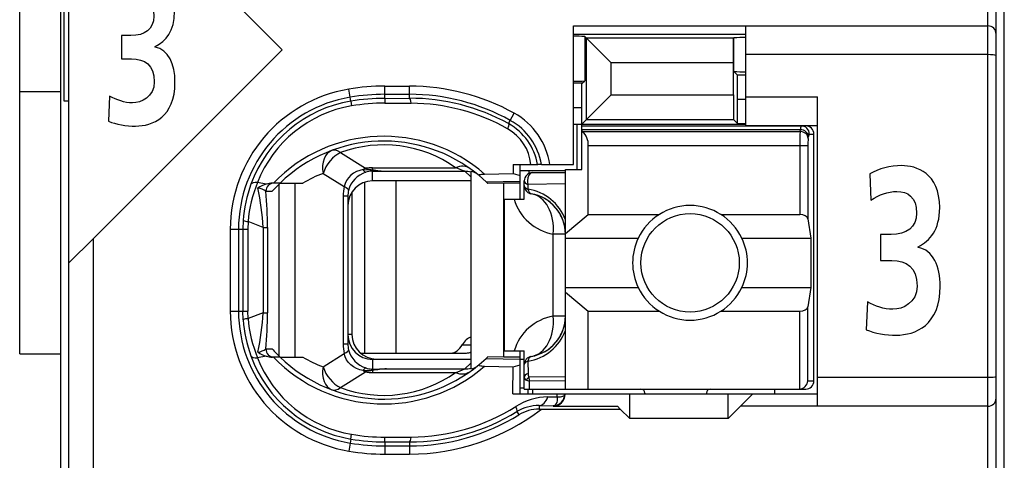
# Model space of a CAD drawing. Extents: x 0 to 183, y 0 to 175.
# Tile 8 of 31: x 0 to 12, y 59.35 to 64.73. Entities that reach past the tile are written whole.
import ezdxf

# ---------------------------------------------------------------- set-up
doc = ezdxf.new("R2010")
doc.units = 0
doc.header["$LTSCALE"] = 11.368745
doc.header["$MEASUREMENT"] = 0
doc.layers.get('0').update_dxf_attribs({"linetype": 'CONTINUOUS'})

msp = doc.modelspace()

# ---------------------------------------------------------------- linework, layer by layer
at = {"color": 7, "linetype": 'CONTINUOUS'}
for p, q in [((0.4996, 18.702), (0.4996, 139.1007)), ((11.9996, 18.702), (11.9996, 138.3352)), ((-0.0003, 60.6523), (-0.0003, 95.6524)), ((11.8997, 53.8524), (11.8997, 76.0518)), ((11.7994, 54.6371), (11.7994, 75.4021)), ((0.5995, 56.5519), (0.5995, 73.3523)), ((3.1995, 64.3606), (0.8995, 66.6612)), ((0.5399, 63.7356), (0.5399, 66.1686)), ((6.7496, 62.9619), (6.7496, 64.652)), ((6.7496, 64.652), (11.7994, 64.652)), ((8.8494, 63.4373), (8.8494, 64.652)), ((6.7496, 64.5521), (8.8494, 64.5521)), ((6.8861, 64.5225), (6.8861, 63.9823)), ((6.8861, 64.5225), (6.9067, 64.5011)), ((6.9067, 63.5096), (6.9067, 64.5011)), ((6.9067, 64.5011), (7.2072, 64.2014)), ((8.7006, 64.5011), (6.9067, 64.5011)), ((8.7003, 64.2014), (8.7006, 64.5011)), ((8.7023, 64.5032), (8.7006, 64.5011)), ((8.7023, 64.5032), (8.7044, 64.5053)), ((8.7044, 64.0974), (8.7044, 64.5053)), ((3.1995, 64.3606), (0.8995, 62.0606)), ((7.2072, 63.81), (7.2072, 64.2014)), ((8.7003, 64.2014), (7.2072, 64.2014)), ((8.7003, 63.81), (8.7003, 64.2014)), ((11.7994, 64.302), (8.8494, 64.302)), ((8.7481, 64.0533), (8.7044, 64.0974)), ((6.8561, 63.952), (6.8861, 63.9823)), ((8.7495, 63.7536), (8.7481, 64.0533)), ((8.8494, 64.0533), (8.7481, 64.0533)), ((-0.0003, 63.8521), (0.4996, 63.8521)), ((4.0273, 63.7825), (4.0108, 63.881)), ((4.4497, 63.7687), (4.4497, 63.9175)), ((4.4497, 63.9175), (4.7494, 63.9175)), ((4.7494, 63.7694), (4.7494, 63.9175)), ((6.8561, 63.952), (6.7496, 63.952)), ((6.8496, 63.6523), (6.8509, 63.952)), ((0.5995, 63.7356), (0.5399, 63.7356)), ((4.0356, 63.7343), (4.0273, 63.7825)), ((4.0356, 63.7336), (4.0445, 63.6764)), ((4.4497, 63.8176), (4.7494, 63.8176)), ((4.4497, 63.7687), (4.7494, 63.7694)), ((4.4497, 63.7687), (4.4504, 63.7101)), ((6.8496, 63.4525), (7.2072, 63.81)), ((7.2072, 63.81), (8.7003, 63.81)), ((8.7003, 63.81), (8.7006, 63.5096)), ((8.7495, 63.4607), (8.7495, 63.7536)), ((8.8494, 63.7536), (8.7495, 63.7536)), ((8.8494, 63.7873), (9.7245, 63.7873)), ((9.7245, 60.0122), (9.7245, 63.7873)), ((4.4504, 63.7101), (4.7701, 63.7095)), ((6.8496, 63.6523), (6.7496, 63.6523)), ((6.8496, 62.9019), (6.8496, 63.6523)), ((5.9569, 63.46), (5.9786, 63.4993)), ((5.9786, 63.4993), (6.0272, 63.5868)), ((6.9067, 63.5096), (8.7006, 63.5096)), ((8.7495, 63.4607), (8.7006, 63.5096)), ((6.7496, 63.4525), (8.8494, 63.4525)), ((6.7944, 62.9019), (6.7944, 63.4525)), ((6.8496, 63.4325), (9.5795, 63.4325)), ((6.8496, 63.3877), (9.5137, 63.3877)), ((6.8595, 63.3656), (6.8496, 63.3739)), ((6.8595, 63.3656), (9.5102, 63.3656)), ((8.7495, 63.4607), (8.8494, 63.4607)), ((8.8494, 63.4373), (9.7245, 63.4373)), ((9.5102, 63.3656), (9.5137, 63.3877)), ((9.6098, 63.2788), (9.6132, 63.3015)), ((9.6232, 63.3319), (9.6797, 63.3319)), ((9.6797, 60.3222), (9.6797, 63.3319)), ((6.9295, 62.3507), (6.9295, 63.1927)), ((6.9295, 63.1927), (9.6053, 63.1927)), ((9.5057, 63.1927), (9.5057, 62.3507)), ((9.6053, 63.1927), (9.6053, 62.2983)), ((3.9095, 63.1066), (4.2151, 62.9157)), ((4.1434, 62.8902), (4.1045, 62.875)), ((4.1844, 62.8999), (4.1434, 62.8902)), ((4.1844, 62.8999), (4.2905, 62.895)), ((4.2905, 62.895), (4.2995, 62.8985)), ((4.2905, 62.895), (4.2905, 62.8799)), ((4.3046, 62.893), (4.2905, 62.895)), ((4.2995, 62.8799), (4.2905, 62.8799)), ((4.2995, 62.8985), (4.2995, 62.9226)), ((4.2995, 62.9226), (5.3117, 62.9226)), ((4.2995, 62.762), (4.2995, 62.8799)), ((4.2995, 62.8799), (4.4693, 62.8785)), ((4.3046, 62.893), (4.2999, 62.8799)), ((6.0134, 62.9619), (6.0145, 62.853)), ((6.0134, 62.9619), (6.3114, 62.9619)), ((6.0989, 62.8875), (6.6497, 62.8875)), ((6.0995, 62.5374), (6.0995, 62.9619)), ((6.2039, 62.8875), (6.2039, 62.8509)), ((6.3121, 62.9619), (6.3132, 62.9619)), ((6.3593, 62.9619), (6.3135, 62.9619)), ((6.3597, 62.9619), (6.7496, 62.9619)), ((6.6497, 60.2223), (6.6497, 62.9019)), ((6.6497, 62.9019), (6.8496, 62.9019)), ((3.6973, 62.8523), (3.9546, 62.6918)), ((3.9832, 62.7669), (3.9657, 62.7304)), ((4.0063, 62.8006), (3.9832, 62.7669)), ((4.0349, 62.8303), (4.0063, 62.8006)), ((4.068, 62.8551), (4.0349, 62.8303)), ((4.1045, 62.875), (4.068, 62.8551)), ((5.4994, 62.762), (4.2995, 62.762)), ((4.4693, 62.8785), (5.425, 62.8785)), ((4.5848, 62.762), (4.5848, 60.6619)), ((5.4994, 62.8096), (5.425, 62.8785)), ((5.4994, 62.8764), (5.4994, 60.4704)), ((5.5983, 62.8261), (5.6831, 62.7503)), ((5.6665, 62.8447), (6.0145, 62.853)), ((6.0145, 62.853), (6.0995, 62.8282)), ((6.1495, 62.5374), (6.1495, 62.762)), ((6.6497, 62.8619), (6.2494, 62.8619)), ((3.0038, 62.7228), (2.8977, 62.7427)), ((3.1733, 62.7345), (3.0803, 62.7345)), ((3.1612, 60.624), (3.1612, 62.7228)), ((3.1736, 62.7345), (3.4513, 62.7345)), ((3.3555, 60.6123), (3.3555, 62.7345)), ((3.9657, 62.7304), (3.9546, 62.6918)), ((4.203, 62.7462), (4.203, 60.6619)), ((5.6831, 62.7503), (6.0995, 62.7593)), ((5.6831, 62.7503), (5.6996, 62.7345)), ((5.6999, 62.7345), (5.704, 62.7304)), ((5.8994, 62.7345), (5.704, 62.7304)), ((5.8994, 60.6123), (5.8994, 62.7345)), ((6.0995, 62.7345), (5.8994, 62.7345)), ((6.1943, 62.7179), (6.1936, 62.6608)), ((6.6497, 62.7241), (6.1943, 62.7179)), ((3, 62.6346), (3.0782, 62.6346)), ((3.9409, 62.576), (3.9409, 60.7708)), ((3.9994, 62.576), (3.9409, 62.576)), ((3.9994, 62.576), (3.9994, 60.7708)), ((4.0494, 62.6277), (4.0494, 60.8872)), ((5.9097, 60.6874), (5.9097, 62.5374)), ((5.9097, 62.5374), (6.1495, 62.5374)), ((6.6497, 62.1199), (6.9295, 62.3507)), ((6.9295, 62.3507), (7.7914, 62.3507)), ((8.5476, 62.3507), (9.5057, 62.3507)), ((9.6053, 62.2983), (9.6411, 62.062)), ((2.5663, 62.1723), (2.5663, 61.1745)), ((2.5663, 62.1723), (2.7792, 62.1723)), ((2.6665, 62.1723), (2.6665, 61.1745)), ((2.7244, 62.2783), (2.7206, 62.1723)), ((2.7206, 62.1723), (2.7206, 61.1745)), ((2.7823, 62.2653), (2.7792, 62.1723)), ((2.7792, 62.1723), (2.7792, 61.1745)), ((2.9652, 62.1929), (2.7823, 62.2653)), ((2.9652, 62.1929), (2.9652, 61.1539)), ((2.9652, 62.1929), (3.0207, 62.1929)), ((3.0207, 62.1929), (3.0207, 61.1539)), ((0.5998, 61.7616), (0.8995, 62.0606)), ((0.8995, 56.5519), (0.8995, 62.0606)), ((6.503, 61.1118), (6.503, 62.1123)), ((6.6497, 62.1123), (6.503, 62.1123)), ((6.6497, 62.062), (7.5375, 62.062)), ((8.8015, 62.062), (9.6411, 62.062)), ((9.6411, 62.062), (9.6411, 61.4619)), ((6.6497, 61.4619), (7.5375, 61.4619)), ((8.8015, 61.4619), (9.6411, 61.4619)), ((9.6411, 61.4619), (9.6053, 61.2262)), ((6.6497, 61.4047), (6.9295, 61.1732)), ((9.6053, 60.3222), (9.6053, 61.2262)), ((2.5663, 61.1745), (2.7792, 61.1745)), ((2.7244, 61.0684), (2.7206, 61.1745)), ((2.7823, 61.0815), (2.7792, 61.1745)), ((2.9652, 61.1539), (2.7823, 61.0815)), ((2.9652, 61.1539), (3.0207, 61.1539)), ((6.6497, 61.1118), (6.503, 61.1118)), ((6.9295, 60.2223), (6.9295, 61.1732)), ((6.9295, 61.1732), (7.7914, 61.1732)), ((8.5476, 61.1732), (9.5057, 61.1732)), ((9.5057, 60.2223), (9.5057, 61.1732)), ((4.0494, 60.8872), (3.9994, 60.8872)), ((3.9994, 60.7708), (3.9409, 60.7708)), ((5.3936, 60.7618), (5.4994, 60.7618)), ((-0.0003, 60.6523), (0.4996, 60.6523)), ((3.0038, 60.6247), (2.8977, 60.604)), ((3, 60.7122), (3.0782, 60.7122)), ((3.1733, 60.6123), (3.0803, 60.6123)), ((3.1736, 60.6123), (3.4513, 60.6123)), ((3.6973, 60.4945), (3.9546, 60.655)), ((3.9657, 60.6164), (3.9546, 60.655)), ((3.9832, 60.5799), (3.9657, 60.6164)), ((4.151, 60.6619), (5.4453, 60.6619)), ((5.6831, 60.5965), (5.6996, 60.6123)), ((5.6999, 60.6123), (5.704, 60.6164)), ((5.8994, 60.6123), (5.704, 60.6164)), ((6.0995, 60.6123), (5.8994, 60.6123)), ((5.9097, 60.6874), (6.1495, 60.6874)), ((6.0995, 60.1624), (6.0995, 60.6874)), ((6.1495, 60.2223), (6.1495, 60.6874)), ((4.0063, 60.5462), (3.9832, 60.5799)), ((4.0349, 60.5165), (4.0063, 60.5462)), ((4.068, 60.4917), (4.0349, 60.5165)), ((4.1045, 60.4717), (4.068, 60.4917)), ((4.2995, 60.5848), (4.2995, 60.4669)), ((5.4994, 60.5848), (4.2995, 60.5848)), ((4.3495, 60.5875), (5.4994, 60.5875)), ((5.4994, 60.5372), (5.425, 60.4683)), ((5.5983, 60.5207), (5.6831, 60.5965)), ((5.6665, 60.5021), (6.0145, 60.4938)), ((5.6831, 60.5965), (6.0995, 60.5875)), ((6.0114, 60.1624), (6.0145, 60.4938)), ((6.0145, 60.4938), (6.0995, 60.5186)), ((6.0995, 60.5875), (6.1495, 60.5875)), ((6.1936, 60.5641), (6.196, 60.4139)), ((3.9095, 60.2402), (4.2151, 60.4311)), ((4.1434, 60.4566), (4.1045, 60.4717)), ((4.1844, 60.4469), (4.1434, 60.4566)), ((4.1844, 60.4469), (4.2905, 60.4518)), ((4.2905, 60.4518), (4.2905, 60.4669)), ((4.2995, 60.4669), (4.2905, 60.4669)), ((4.3046, 60.4538), (4.2905, 60.4518)), ((4.2905, 60.4518), (4.2995, 60.4483)), ((4.2995, 60.4669), (4.4693, 60.4683)), ((4.2995, 60.4483), (4.2995, 60.4242)), ((4.2995, 60.4242), (5.3117, 60.4242)), ((4.3046, 60.4538), (4.2999, 60.4669)), ((4.4693, 60.4683), (5.425, 60.4683)), ((6.6497, 60.3732), (6.205, 60.3684)), ((11.7994, 60.3622), (9.7245, 60.3622)), ((6.1757, 60.3312), (6.2115, 60.3195)), ((6.6497, 60.3236), (6.2115, 60.3195)), ((6.2129, 60.2223), (6.2115, 60.3195)), ((9.6053, 60.3222), (9.6797, 60.3222)), ((6.0114, 60.1624), (9.7245, 60.1624)), ((6.0995, 60.2375), (6.1495, 60.2375)), ((6.1499, 60.2223), (9.5795, 60.2223)), ((6.1947, 60.1624), (6.1947, 60.2223)), ((6.2494, 60.2223), (6.2494, 60.1624)), ((6.4355, 60.1265), (6.5505, 60.1279)), ((6.5505, 60.1279), (6.5512, 60.1624)), ((6.5505, 60.1279), (6.5912, 60.1286)), ((6.5505, 60.1279), (6.5509, 60.1052)), ((6.5912, 60.1286), (6.6077, 60.1307)), ((6.6077, 60.1307), (6.6211, 60.1348)), ((6.6211, 60.1348), (6.6318, 60.141)), ((6.6318, 60.141), (6.639, 60.1486)), ((6.639, 60.1486), (6.6432, 60.1617)), ((7.4345, 59.862), (7.4345, 60.1624)), ((7.6195, 60.172), (7.6195, 60.1624)), ((8.3695, 60.172), (8.3695, 60.1624)), ((8.6345, 59.862), (8.6345, 60.1624)), ((8.9345, 60.1624), (8.7846, 60.0122)), ((9.1994, 60.2223), (9.1994, 60.1624)), ((6.33, 60.0211), (6.33, 59.977)), ((6.33, 60.0211), (6.4995, 60.0184)), ((6.5085, 60.0198), (6.4995, 60.0184)), ((6.4995, 60.0184), (6.4995, 60.0122)), ((6.4995, 60.0122), (7.2847, 60.0122)), ((6.524, 60.0273), (6.5085, 60.0198)), ((6.5357, 60.0404), (6.524, 60.0273)), ((6.5443, 60.0597), (6.5357, 60.0404)), ((6.5495, 60.0845), (6.5443, 60.0597)), ((6.5509, 60.1052), (6.5495, 60.0845)), ((7.3195, 59.977), (7.2847, 60.0122)), ((8.6345, 59.862), (8.7846, 60.0122)), ((11.7994, 60.0122), (8.7846, 60.0122)), ((6.0603, 59.9474), (6.0841, 59.9088)), ((6.33, 59.977), (7.3195, 59.977)), ((7.3195, 59.977), (7.4345, 59.862)), ((8.6345, 59.862), (7.4345, 59.862)), ((4.0356, 59.6132), (4.0445, 59.6704)), ((4.0273, 59.5643), (4.0108, 59.4658)), ((4.0356, 59.6125), (4.0273, 59.5643)), ((4.4497, 59.5781), (4.4504, 59.6367)), ((4.4497, 59.5781), (4.4497, 59.4293)), ((4.4497, 59.5781), (4.7494, 59.5774)), ((4.4497, 59.5292), (4.7494, 59.5292)), ((4.4504, 59.6367), (4.7701, 59.6373)), ((4.7494, 59.5774), (4.7494, 59.4293)), ((4.4497, 59.4293), (4.7494, 59.4293))]:
    msp.add_line(p, q, dxfattribs=at)
for centre, radius, start, end in [((4.2998, 62.1717), 1.7335, 99.59747, 179.98253), ((4.7501, 61.2866), 2.6309, 60.96127, 90.01539), ((4.2999, 62.172), 1.6333, 99.60503, 179.99229), ((4.298, 62.1811), 1.5752, 99.58985, 159.96597), ((4.4492, 61.2669), 2.5507, 89.98957, 99.52108), ((4.4514, 61.2413), 2.5274, 90.0372, 99.46832), ((4.7497, 61.2864), 2.5313, 60.95611, 90.00694), ((4.7548, 61.2794), 2.49, 61.13355, 90.1238), ((4.2949, 62.1976), 1.4998, 99.60796, 158.68716), ((4.4477, 61.2861), 2.4241, 89.93692, 99.57388), ((4.7537, 61.2771), 2.4324, 60.65149, 89.61411), ((5.6123, 62.8363), 0.7574, 9.5398, 61.08033), ((5.6108, 62.8353), 0.8592, 8.47266, 61.01279), ((5.6734, 62.9098), 0.5585, 5.34474, 60.7904), ((5.6141, 62.8401), 0.7082, 9.898, 61.08365), ((6.7021, 63.2035), 0.227, 357.25794, 45.82655), ((12.3933, 63.2103), 2.8876, 176.91629, 180.34971), ((4.4367, 61.435), 1.8707, 48.89927, 136.00266), ((4.4368, 61.4348), 1.8124, 50.14567, 134.18393), ((10.2027, 63.2072), 0.5973, 173.11672, 181.3971), ((4.4365, 61.6881), 1.5132, 54.66699, 110.38306), ((4.5315, 64.5316), 1.6543, 262.11656, 267.84439), ((4.2116, 61.463), 1.4814, 110.31201, 120.87594), ((6.2495, 62.762), 0.1, 90.04068, 179.95932), ((4.3318, 62.1688), 1.6111, 159.96927, 176.10285), ((4.4792, 62.1079), 1.7042, 158.12721, 174.70047), ((0.052, 62.0674), 2.9159, 2.46622, 12.03085), ((3.0802, 62.4931), 0.2414, 89.98393, 108.45713), ((4.2958, 62.5762), 0.2964, 166.44624, 180.02591), ((6.1095, 62.0921), 0.5742, 19.80396, 81.58056), ((-1.9539, 62.1814), 4.9746, 0.13262, 5.22694), ((6.6027, 62.7032), 0.5992, 196.05647, 260.41821), ((6.1498, 62.112), 0.4999, 0.03778, 80.43215), ((6.1506, 62.1129), 0.4987, 40.19245, 60.36142), ((6.1419, 62.1079), 0.5086, 20.24274, 39.99154), ((8.1695, 61.7621), 0.6995, 25.38547, 154.61453), ((8.1714, 61.7619), 0.7013, 154.66622, 205.33378), ((8.1704, 61.7619), 0.6988, 334.57006, 25.42994), ((8.1695, 61.763), 0.7001, 205.47966, 334.52034), ((4.2998, 61.175), 1.7335, 180.01674, 260.40326), ((4.2999, 61.1748), 1.6333, 180.00775, 260.39493), ((4.4794, 61.239), 1.7044, 185.29929, 201.87109), ((0.051, 61.2795), 2.9169, 347.97076, 357.53222), ((-1.9538, 61.1654), 4.9745, 354.77297, 359.86705), ((6.6019, 60.5217), 0.5984, 99.51203, 163.91874), ((6.1498, 61.1122), 0.4999, 279.56752, 359.96234), ((4.3321, 61.178), 1.6114, 183.89861, 200.02928), ((6.1087, 61.1331), 0.5754, 278.48989, 340.12559), ((6.1421, 61.1161), 0.5083, 320.0078, 339.76955), ((4.2959, 60.7706), 0.2964, 179.97409, 193.55341), ((6.1502, 61.1117), 0.4994, 299.65129, 319.7939), ((4.298, 61.1658), 1.5752, 200.03604, 260.4101), ((4.2949, 61.1492), 1.4998, 201.31496, 260.39204), ((2.8676, 60.9037), 0.2336, 278.93142, 304.63619), ((3.0802, 60.8546), 0.2423, 251.60282, 270.00489), ((4.4367, 61.9118), 1.8707, 223.99734, 311.10073), ((4.4368, 61.912), 1.8124, 225.81605, 309.85444), ((4.2104, 61.8814), 1.4788, 239.11459, 249.69746), ((5.4812, 60.6201), 0.1509, 276.94757, 309.7487), ((4.4365, 61.6587), 1.5132, 249.61705, 305.3329), ((4.5325, 58.8046), 1.6649, 92.17387, 97.86518), ((6.4509, 59.3697), 0.757, 91.16965, 122.31932), ((4.7552, 62.0625), 2.4252, 270.35101, 302.16015), ((6.3225, 59.5185), 0.5027, 89.13921, 121.43696), ((4.7505, 62.0618), 2.6325, 269.97741, 307.63424), ((4.7567, 62.0587), 2.4813, 269.83196, 301.69178), ((4.7491, 62.0661), 2.5369, 270.0065, 301.74943), ((4.4477, 62.0607), 2.4241, 260.42637, 270.06334), ((4.4492, 62.0799), 2.5507, 260.47892, 270.01043), ((4.4512, 62.1016), 2.5236, 260.5196, 269.96518)]:
    msp.add_arc(centre, radius, start, end, dxfattribs=at)
for points, knots in [([(1.0954, 63.7963), (1.1819, 63.7473), (1.2757, 63.7136), (1.3748, 63.7136), (1.4795, 63.7136), (1.6399, 63.7859), (1.6399, 63.9692), (1.6399, 64.1804), (1.5228, 64.25), (1.3622, 64.25), (1.3622, 64.25), (1.2396, 64.25), (1.2396, 64.25), (1.2396, 64.25), (1.2396, 64.5335), (1.2396, 64.5335), (1.2396, 64.5335), (1.355, 64.5335), (1.355, 64.5335), (1.5245, 64.5335), (1.6345, 64.6135), (1.6345, 64.7709), (1.6345, 64.9514), (1.5317, 65.0082), (1.4182, 65.0082), (1.319, 65.0082), (1.2234, 64.9745), (1.135, 64.9125), (1.135, 64.9125), (1.1205, 65.2015), (1.1205, 65.2015), (1.2217, 65.2584), (1.3424, 65.2918), (1.4723, 65.2918), (1.6273, 65.2918), (1.8871, 65.2143), (1.8871, 64.8301), (1.8871, 64.5852), (1.7806, 64.4694), (1.6526, 64.3998), (1.6526, 64.3998), (1.6526, 64.3943), (1.6526, 64.3943), (1.813, 64.3633), (1.8924, 64.1856), (1.8924, 63.9665), (1.8924, 63.5386), (1.6201, 63.4301), (1.411, 63.4301), (1.3009, 63.4301), (1.1746, 63.4507), (1.0809, 63.4896), (1.0809, 63.4896), (1.0954, 63.7963), (1.0954, 63.7963)], [0, 0, 0, 0, 1, 1, 1, 2, 2, 2, 3, 3, 3, 4, 4, 4, 5, 5, 5, 6, 6, 6, 7, 7, 7, 8, 8, 8, 9, 9, 9, 10, 10, 10, 11, 11, 11, 12, 12, 12, 13, 13, 13, 14, 14, 14, 15, 15, 15, 16, 16, 16, 17, 17, 17, 18, 18, 18, 18]), ([(11.8997, 64.2889), (11.8994, 64.2896), (11.898, 64.2917), (11.898, 64.2917), (11.898, 64.2917), (11.8952, 64.2931), (11.8952, 64.2931), (11.8952, 64.2931), (11.886, 64.2958), (11.886, 64.2958), (11.886, 64.2958), (11.8622, 64.2993), (11.8622, 64.2993), (11.8622, 64.2993), (11.8322, 64.3013), (11.8322, 64.3013), (11.8322, 64.3013), (11.7994, 64.302), (11.7994, 64.302)], [0, 0, 0, 0, 1, 1, 1, 2, 2, 2, 3, 3, 3, 4, 4, 4, 5, 5, 5, 6, 6, 6, 6]), ([(5.9569, 63.46), (5.958, 63.4586), (5.9597, 63.4538), (5.9597, 63.4538), (5.9597, 63.4538), (5.9597, 63.4476), (5.9597, 63.4476), (5.9597, 63.4476), (5.9562, 63.4283), (5.9562, 63.4283), (5.9562, 63.4283), (5.9459, 63.3973), (5.9459, 63.3973)], [0, 0, 0, 0, 1, 1, 1, 2, 2, 2, 3, 3, 3, 4, 4, 4, 4]), ([(10.3308, 61.2869), (10.4271, 61.2324), (10.5315, 61.1952), (10.6421, 61.1952), (10.7585, 61.1952), (10.9372, 61.2752), (10.9372, 61.4784), (10.9372, 61.7134), (10.8066, 61.7905), (10.6279, 61.7905), (10.6279, 61.7905), (10.4913, 61.7905), (10.4913, 61.7905), (10.4913, 61.7905), (10.4913, 62.1058), (10.4913, 62.1058), (10.4913, 62.1058), (10.6199, 62.1058), (10.6199, 62.1058), (10.8087, 62.1058), (10.9311, 62.1943), (10.9311, 62.3693), (10.9311, 62.5698), (10.8168, 62.6325), (10.6901, 62.6325), (10.5797, 62.6325), (10.4733, 62.5953), (10.3749, 62.5267), (10.3749, 62.5267), (10.3589, 62.8475), (10.3589, 62.8475), (10.4714, 62.9105), (10.6059, 62.9477), (10.7504, 62.9477), (10.923, 62.9477), (11.2122, 62.8619), (11.2122, 62.4351), (11.2122, 62.163), (11.0938, 62.0341), (10.9513, 61.9569), (10.9513, 61.9569), (10.9513, 61.9511), (10.9513, 61.9511), (11.1299, 61.9166), (11.2183, 61.7192), (11.2183, 61.4756), (11.2183, 61.0002), (10.9151, 60.88), (10.6822, 60.88), (10.5598, 60.88), (10.4192, 60.9031), (10.3148, 60.9458), (10.3148, 60.9458), (10.3308, 61.2869), (10.3308, 61.2869)], [0, 0, 0, 0, 1, 1, 1, 2, 2, 2, 3, 3, 3, 4, 4, 4, 5, 5, 5, 6, 6, 6, 7, 7, 7, 8, 8, 8, 9, 9, 9, 10, 10, 10, 11, 11, 11, 12, 12, 12, 13, 13, 13, 14, 14, 14, 15, 15, 15, 16, 16, 16, 17, 17, 17, 18, 18, 18, 18]), ([(5.5983, 62.8261), (5.5983, 62.8261), (5.5955, 62.8296), (5.5955, 62.8296), (5.5952, 62.8309), (5.5955, 62.8323), (5.5955, 62.8323), (5.5962, 62.8337), (5.5983, 62.8351), (5.5983, 62.8351), (5.5983, 62.8351), (5.6035, 62.8378), (5.6035, 62.8378), (5.6035, 62.8378), (5.619, 62.8413), (5.619, 62.8413), (5.619, 62.8413), (5.6334, 62.8434), (5.6334, 62.8434), (5.6334, 62.8434), (5.6665, 62.8447), (5.6665, 62.8447)], [0, 0, 0, 0, 1, 1, 1, 2, 2, 2, 3, 3, 3, 4, 4, 4, 5, 5, 5, 6, 6, 6, 7, 7, 7, 7]), ([(6.2494, 62.8619), (6.2156, 62.8619), (6.1881, 62.8172), (6.1881, 62.762), (6.1881, 62.7469), (6.1902, 62.7317), (6.1943, 62.7179)], [0, 0, 0, 0, 1, 1, 1, 2, 2, 2, 2]), ([(8.7695, 61.7623), (8.7695, 62.0937), (8.5008, 62.3624), (8.1697, 62.3624), (7.8383, 62.3624), (7.5696, 62.0937), (7.5696, 61.7623), (7.5696, 61.4309), (7.8383, 61.1622), (8.1697, 61.1622), (8.5008, 61.1622), (8.7695, 61.4309), (8.7695, 61.7623), (8.7695, 61.7623), (8.7695, 61.7623), (8.7695, 61.7623)], [0, 0, 0, 0, 1, 1, 1, 2, 2, 2, 3, 3, 3, 4, 4, 4, 5, 5, 5, 5]), ([(5.5983, 60.5207), (5.5983, 60.5207), (5.5955, 60.5172), (5.5955, 60.5172), (5.5952, 60.5158), (5.5955, 60.5145), (5.5955, 60.5145), (5.5962, 60.5131), (5.5983, 60.5117), (5.5983, 60.5117), (5.5983, 60.5117), (5.6035, 60.509), (5.6035, 60.509), (5.6035, 60.509), (5.619, 60.5055), (5.619, 60.5055), (5.619, 60.5055), (5.6334, 60.5041), (5.6334, 60.5041), (5.6334, 60.5041), (5.6665, 60.5021), (5.6665, 60.5021)], [0, 0, 0, 0, 1, 1, 1, 2, 2, 2, 3, 3, 3, 4, 4, 4, 5, 5, 5, 6, 6, 6, 7, 7, 7, 7]), ([(11.8997, 60.3753), (11.8994, 60.3746), (11.898, 60.3732), (11.898, 60.3732), (11.898, 60.3732), (11.8952, 60.3712), (11.8952, 60.3712), (11.8952, 60.3712), (11.886, 60.3684), (11.886, 60.3684), (11.886, 60.3684), (11.8622, 60.3649), (11.8622, 60.3649), (11.8622, 60.3649), (11.8322, 60.3629), (11.8322, 60.3629), (11.8322, 60.3629), (11.7994, 60.3622), (11.7994, 60.3622)], [0, 0, 0, 0, 1, 1, 1, 2, 2, 2, 3, 3, 3, 4, 4, 4, 5, 5, 5, 6, 6, 6, 6]), ([(6.4995, 60.0122), (6.5808, 60.0122), (6.647, 60.0783), (6.647, 60.1596), (6.647, 60.1603), (6.647, 60.161), (6.647, 60.1624)], [0, 0, 0, 0, 1, 1, 1, 2, 2, 2, 2]), ([(6.0603, 59.9474), (6.0613, 59.9488), (6.0627, 59.9529), (6.0627, 59.9529), (6.0627, 59.9529), (6.0624, 59.9598), (6.0624, 59.9598), (6.0624, 59.9598), (6.0579, 59.9784), (6.0579, 59.9784), (6.0579, 59.9784), (6.0462, 60.0094), (6.0462, 60.0094)], [0, 0, 0, 0, 1, 1, 1, 2, 2, 2, 3, 3, 3, 4, 4, 4, 4])]:
    msp.add_open_spline(points, degree=3, knots=knots, dxfattribs=at)
for points in [[(11.8997, 64.5521), (11.8997, 64.6072), (11.8549, 64.652), (11.7994, 64.652)], [(6.8861, 64.5225), (6.8406, 64.5253), (6.7951, 64.5266), (6.7496, 64.5259)], [(8.8494, 64.5108), (8.8012, 64.5108), (8.7526, 64.5094), (8.7044, 64.506)], [(8.7044, 64.0967), (8.7526, 64.0932), (8.8012, 64.0919), (8.8494, 64.0919)], [(6.7496, 63.9782), (6.7951, 63.9782), (6.8406, 63.9788), (6.8861, 63.9816)], [(4.4497, 63.9175), (4.3026, 63.9175), (4.1558, 63.9058), (4.0108, 63.881)], [(4.7701, 63.7095), (4.7646, 63.7466), (4.7573, 63.7687), (4.7494, 63.7694)], [(9.6098, 63.2788), (9.6074, 63.3257), (9.5636, 63.3636), (9.5102, 63.3656)], [(9.5226, 63.4325), (9.5167, 63.418), (9.5137, 63.4028), (9.5143, 63.3877)], [(9.6132, 63.3015), (9.6108, 63.3477), (9.567, 63.3856), (9.5137, 63.3877)], [(9.6232, 63.3319), (9.6232, 63.3877), (9.5787, 63.4325), (9.5236, 63.4325)], [(9.6797, 63.3319), (9.6797, 63.3877), (9.6349, 63.4325), (9.5795, 63.4325)], [(9.6222, 63.3325), (9.6163, 63.3229), (9.6136, 63.3126), (9.6139, 63.3015)], [(3.8048, 63.1334), (3.7169, 63.1011), (3.6725, 62.9853), (3.6973, 62.8523)], [(3.9095, 63.1066), (3.8716, 63.1355), (3.8351, 63.1444), (3.8048, 63.1334)], [(3.9095, 63.1066), (3.8162, 63.0645), (3.7324, 62.9639), (3.6973, 62.8523)], [(4.2151, 62.9157), (4.2047, 62.9109), (4.1944, 62.906), (4.1844, 62.8999)], [(4.1851, 62.8999), (4.1913, 62.8854), (4.203, 62.873), (4.2178, 62.8661)], [(4.2147, 62.9157), (4.2426, 62.9074), (4.2709, 62.9019), (4.2995, 62.8985)], [(4.2995, 62.9226), (4.2712, 62.9226), (4.243, 62.9205), (4.2151, 62.9157)], [(4.2905, 62.8799), (4.2657, 62.8785), (4.2416, 62.8744), (4.2182, 62.8668)], [(4.2995, 62.8985), (4.3557, 62.8875), (4.4125, 62.8806), (4.4693, 62.8785)], [(5.4849, 62.913), (5.4398, 62.9453), (5.3771, 62.9488), (5.3117, 62.9226)], [(5.425, 62.8785), (5.3878, 62.8943), (5.3499, 62.9095), (5.3117, 62.9226)], [(4.2995, 62.762), (4.1334, 62.762), (3.9994, 62.627), (3.9998, 62.4609)], [(4.2182, 62.8668), (4.1145, 62.8344), (4.0349, 62.7503), (4.0074, 62.6456)], [(5.4994, 62.8695), (5.4753, 62.8757), (5.4502, 62.8785), (5.425, 62.8785)], [(5.5776, 62.8434), (5.5552, 62.8613), (5.528, 62.873), (5.4994, 62.8764)], [(6.1495, 62.762), (6.1495, 62.7441), (6.1664, 62.7276), (6.1943, 62.7179)], [(2.8977, 62.7427), (2.8543, 62.7455), (2.8253, 62.7372), (2.8181, 62.7207)], [(3.0004, 62.6353), (2.9714, 62.6553), (2.9387, 62.6683), (2.9039, 62.6745)], [(3.0038, 62.7228), (2.9686, 62.7111), (2.9349, 62.6952), (2.9042, 62.6752)], [(3.0985, 62.7345), (3.0441, 62.7345), (3, 62.6897), (3, 62.6346)], [(3.1733, 62.7345), (3.1402, 62.7021), (3.1085, 62.669), (3.0782, 62.6346)], [(3.9546, 62.6918), (3.9453, 62.6539), (3.9409, 62.6153), (3.9409, 62.576)], [(4.0077, 62.6456), (4.0094, 62.6573), (3.9905, 62.6738), (3.9546, 62.6918)], [(6.1495, 62.7035), (6.1495, 62.6863), (6.166, 62.6704), (6.1936, 62.6608)], [(6.1495, 62.7035), (6.1495, 62.6801), (6.1578, 62.6573), (6.1733, 62.6394)], [(6.1936, 62.6608), (6.1988, 62.6297), (6.2136, 62.6084), (6.2329, 62.6049)], [(6.1733, 62.6394), (6.1809, 62.6305), (6.1898, 62.6229), (6.2002, 62.6167)], [(6.2002, 62.6167), (6.2101, 62.6112), (6.2211, 62.607), (6.2329, 62.6049)], [(6.503, 62.1123), (6.5243, 62.3638), (6.4082, 62.5753), (6.2329, 62.6049)], [(9.6053, 62.2983), (9.6008, 62.328), (9.5578, 62.3507), (9.5057, 62.3507)], [(2.7241, 62.2777), (2.7427, 62.2708), (2.7623, 62.2666), (2.7823, 62.266)], [(9.5057, 61.1732), (9.5578, 61.1732), (9.6008, 61.1966), (9.6053, 61.2262)], [(2.7823, 61.0808), (2.7623, 61.0802), (2.7427, 61.076), (2.7241, 61.0691)], [(6.2329, 60.6192), (6.4082, 60.6488), (6.5243, 60.8604), (6.503, 61.1118)], [(3.9998, 60.8859), (3.9994, 60.7198), (4.1334, 60.5848), (4.2995, 60.5848)], [(4.0494, 60.8872), (4.0494, 60.7212), (4.1838, 60.5875), (4.3495, 60.5875)], [(5.4998, 60.8562), (5.4588, 60.8438), (5.4212, 60.8108), (5.3936, 60.7618)], [(3.9409, 60.7708), (3.9409, 60.7315), (3.9453, 60.6929), (3.9546, 60.655)], [(5.2538, 60.6619), (5.3072, 60.664), (5.3578, 60.6998), (5.3936, 60.7618)], [(2.8181, 60.6261), (2.8253, 60.6096), (2.8543, 60.6013), (2.8977, 60.604)], [(2.9042, 60.6715), (2.9349, 60.6516), (2.9686, 60.6357), (3.0038, 60.624)], [(3, 60.7122), (3, 60.6571), (3.0441, 60.6123), (3.0985, 60.6123)], [(3.0782, 60.7122), (3.1085, 60.6778), (3.1402, 60.6447), (3.1733, 60.6123)], [(3.9546, 60.655), (3.9905, 60.673), (4.0094, 60.6895), (4.0077, 60.7012)], [(4.0074, 60.7012), (4.0349, 60.5965), (4.1145, 60.5124), (4.2182, 60.48)], [(5.4453, 60.6619), (5.4636, 60.6626), (5.4818, 60.6674), (5.4991, 60.6757)], [(6.2329, 60.6192), (6.1846, 60.6109), (6.1495, 60.5696), (6.1495, 60.5207)], [(6.2329, 60.6192), (6.2136, 60.6157), (6.1988, 60.5951), (6.1936, 60.5641)], [(3.6973, 60.4945), (3.6725, 60.3615), (3.7169, 60.2457), (3.8048, 60.2134)], [(3.6973, 60.4945), (3.7324, 60.3829), (3.8162, 60.2823), (3.9095, 60.2402)], [(4.2178, 60.4807), (4.203, 60.4738), (4.1913, 60.4614), (4.1851, 60.4469)], [(4.2182, 60.48), (4.2416, 60.4724), (4.2657, 60.4683), (4.2905, 60.4669)], [(6.1936, 60.5641), (6.166, 60.5538), (6.1495, 60.5379), (6.1495, 60.5207)], [(4.1844, 60.4469), (4.1944, 60.4408), (4.2047, 60.4359), (4.2151, 60.4311)], [(4.2995, 60.4483), (4.2709, 60.4449), (4.2426, 60.4393), (4.2147, 60.4311)], [(4.2151, 60.4311), (4.243, 60.4263), (4.2712, 60.4242), (4.2995, 60.4242)], [(4.4693, 60.4683), (4.4125, 60.4662), (4.3557, 60.4594), (4.2995, 60.4483)], [(5.3117, 60.4242), (5.3499, 60.4373), (5.3878, 60.4525), (5.425, 60.4683)], [(5.3117, 60.4242), (5.3771, 60.398), (5.4398, 60.4015), (5.4849, 60.4338)], [(5.425, 60.4683), (5.4502, 60.4683), (5.4753, 60.4711), (5.4994, 60.4773)], [(6.1495, 60.3677), (6.1488, 60.3512), (6.1595, 60.336), (6.1757, 60.3319)], [(6.196, 60.4139), (6.1671, 60.4035), (6.1495, 60.3863), (6.1495, 60.3677)], [(6.205, 60.3684), (6.1929, 60.3581), (6.1829, 60.3457), (6.1757, 60.3312)], [(6.196, 60.4139), (6.195, 60.398), (6.1981, 60.3822), (6.205, 60.3684)], [(6.205, 60.3684), (6.2057, 60.3519), (6.2077, 60.336), (6.2115, 60.3195)], [(3.8048, 60.2134), (3.8351, 60.2024), (3.8716, 60.2113), (3.9095, 60.2402)], [(9.5057, 60.2223), (9.5584, 60.2278), (9.6001, 60.2692), (9.6056, 60.3222)], [(9.5795, 60.2223), (9.6349, 60.2223), (9.6797, 60.2671), (9.6797, 60.3222)], [(6.33, 60.0211), (6.3738, 60.0218), (6.4141, 60.0625), (6.4355, 60.1265)], [(6.4995, 60.0184), (6.5788, 60.0184), (6.6432, 60.0831), (6.6432, 60.1624)], [(7.6195, 60.172), (7.6195, 60.1996), (7.5971, 60.2223), (7.5696, 60.2223)], [(8.4195, 60.2223), (8.3919, 60.2223), (8.3695, 60.1996), (8.3695, 60.172)], [(11.7994, 60.0122), (11.8549, 60.0122), (11.8997, 60.057), (11.8997, 60.1121)], [(6.33, 59.977), (6.2432, 59.9777), (6.1581, 59.9536), (6.0841, 59.9088)], [(4.7494, 59.5774), (4.7573, 59.5781), (4.7646, 59.6001), (4.7701, 59.6373)], [(4.0108, 59.4658), (4.1558, 59.441), (4.3026, 59.4293), (4.4497, 59.4293)]]:
    msp.add_open_spline(points, degree=3, dxfattribs=at)

doc.saveas('drawing.dxf')
